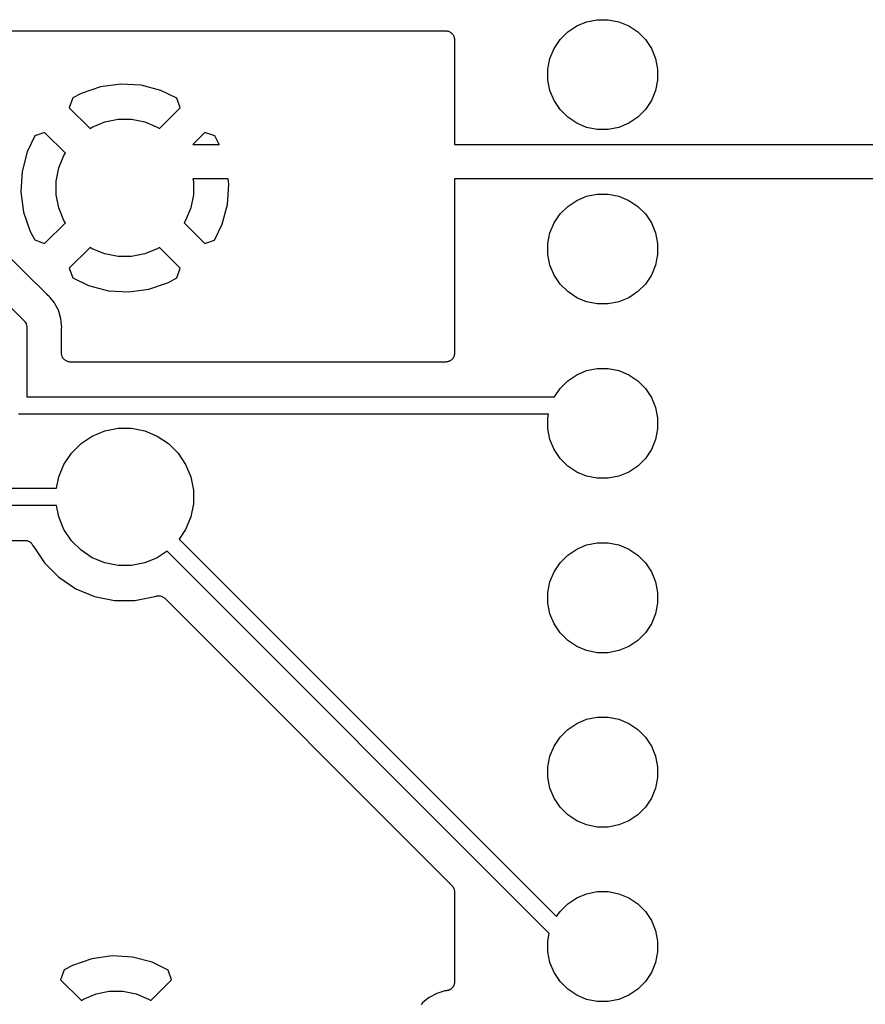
# Model space of a CAD drawing. Extents: x 3.01 to 9.03, y -6.32 to -2.47.
# Tile 22 of 25: x 7.62 to 8.1, y -3.74 to -3.18. Entities that reach past the tile are written whole.
import ezdxf

# ---------------------------------------------------------------- set-up
doc = ezdxf.new("R2010")
doc.units = 0
doc.header["$MEASUREMENT"] = 0
doc.layers.add('BLACK', color=7, linetype='CONTINUOUS')

msp = doc.modelspace()

# ---------------------------------------------------------------- linework, layer by layer
at = {"layer": 'BLACK', "linetype": 'CONTINUOUS'}
for p, q in [((7.94081, -3.17971), (7.9469, -3.1785)), ((7.9469, -3.1785), (7.9531, -3.1785)), ((7.9531, -3.1785), (7.95919, -3.17971)), ((7.92992, -3.18554), (7.93508, -3.18209)), ((7.93508, -3.18209), (7.94081, -3.17971)), ((7.95919, -3.17971), (7.96492, -3.18209)), ((7.96492, -3.18209), (7.97008, -3.18554)), ((7.49224, -3.18492), (7.86, -3.18492)), ((7.86, -3.18492), (7.86003, -3.18492)), ((7.86003, -3.18492), (7.86003, -3.18492)), ((7.86003, -3.18492), (7.86004, -3.18492)), ((7.86004, -3.18492), (7.86007, -3.18492)), ((7.86007, -3.18492), (7.86054, -3.18497)), ((7.86054, -3.18497), (7.86101, -3.18502)), ((7.86101, -3.18502), (7.86102, -3.18503)), ((7.86102, -3.18503), (7.86104, -3.18503)), ((7.86104, -3.18503), (7.86149, -3.18517)), ((7.86149, -3.18517), (7.86194, -3.18531)), ((7.86194, -3.18531), (7.86195, -3.18532)), ((7.86195, -3.18532), (7.86197, -3.18533)), ((7.86197, -3.18533), (7.86238, -3.18555)), ((7.86238, -3.18555), (7.8628, -3.18578)), ((7.8628, -3.18578), (7.86281, -3.18579)), ((7.86281, -3.18579), (7.86282, -3.1858)), ((7.86282, -3.1858), (7.86318, -3.1861)), ((7.86318, -3.1861), (7.86355, -3.1864)), ((7.86355, -3.1864), (7.86356, -3.18641)), ((7.86356, -3.18641), (7.86357, -3.18642)), ((7.86357, -3.18642), (7.86387, -3.18679)), ((7.86387, -3.18679), (7.86416, -3.18715)), ((7.86416, -3.18715), (7.86417, -3.18717)), ((7.86417, -3.18717), (7.86418, -3.18718)), ((7.86418, -3.18718), (7.8644, -3.1876)), ((7.8644, -3.1876), (7.86462, -3.18802)), ((7.86462, -3.18802), (7.86463, -3.18803)), ((7.86463, -3.18803), (7.86464, -3.18805)), ((7.86464, -3.18805), (7.86477, -3.1885)), ((7.86477, -3.1885), (7.8649, -3.18895)), ((7.8649, -3.18895), (7.86491, -3.18897)), ((7.86491, -3.18897), (7.86491, -3.18898)), ((7.86491, -3.18898), (7.86495, -3.18945)), ((7.86495, -3.18945), (7.865, -3.18992)), ((7.865, -3.18992), (7.865, -3.25016)), ((7.92209, -3.19508), (7.92554, -3.18992)), ((7.92554, -3.18992), (7.92992, -3.18554)), ((7.97008, -3.18554), (7.97446, -3.18992)), ((7.97446, -3.18992), (7.97791, -3.19508)), ((7.91971, -3.20081), (7.92209, -3.19508)), ((7.97791, -3.19508), (7.98029, -3.20081)), ((7.9185, -3.2069), (7.91971, -3.20081)), ((7.98029, -3.20081), (7.9815, -3.2069)), ((7.46865, -3.20169), (7.61803, -3.35107)), ((7.9185, -3.2131), (7.9185, -3.2069)), ((7.9815, -3.2069), (7.9815, -3.2131)), ((7.66205, -3.21697), (7.6509, -3.22083)), ((7.67363, -3.21539), (7.66205, -3.21697)), ((7.68531, -3.21609), (7.67363, -3.21539)), ((7.69662, -3.21905), (7.68531, -3.21609)), ((7.91971, -3.21919), (7.9185, -3.2131)), ((7.9815, -3.2131), (7.98029, -3.21919)), ((7.64609, -3.22339), (7.64406, -3.22901)), ((7.6509, -3.22083), (7.64609, -3.22339)), ((7.70575, -3.2235), (7.69662, -3.21905)), ((7.70775, -3.22901), (7.70575, -3.2235)), ((7.92209, -3.22492), (7.91971, -3.21919)), ((7.98029, -3.21919), (7.97791, -3.22492)), ((7.64406, -3.22901), (7.656, -3.24095)), ((7.69581, -3.24095), (7.70775, -3.22901)), ((7.92554, -3.23008), (7.92209, -3.22492)), ((7.97791, -3.22492), (7.97446, -3.23008)), ((7.92992, -3.23446), (7.92554, -3.23008)), ((7.93508, -3.23791), (7.92992, -3.23446)), ((7.97008, -3.23446), (7.96492, -3.23791)), ((7.97446, -3.23008), (7.97008, -3.23446)), ((7.656, -3.24095), (7.65726, -3.24011)), ((7.65726, -3.24011), (7.66442, -3.23714)), ((7.66442, -3.23714), (7.67203, -3.23563)), ((7.67203, -3.23563), (7.67978, -3.23563)), ((7.67978, -3.23563), (7.68739, -3.23714)), ((7.68739, -3.23714), (7.69455, -3.24011)), ((7.69455, -3.24011), (7.69581, -3.24095)), ((7.94081, -3.24029), (7.93508, -3.23791)), ((7.9469, -3.2415), (7.94081, -3.24029)), ((7.95919, -3.24029), (7.9531, -3.2415)), ((7.96492, -3.23791), (7.95919, -3.24029)), ((7.6244, -3.24515), (7.61996, -3.25429)), ((7.62992, -3.24315), (7.6244, -3.24515)), ((7.64186, -3.25509), (7.62992, -3.24315)), ((7.72189, -3.24315), (7.71489, -3.25016)), ((7.72751, -3.24519), (7.72189, -3.24315)), ((7.73008, -3.25), (7.72751, -3.24519)), ((7.9531, -3.2415), (7.9469, -3.2415)), ((7.71489, -3.25016), (7.73014, -3.25016)), ((7.73014, -3.25016), (7.73008, -3.25)), ((7.865, -3.25016), (8.599, -3.25016)), ((7.61996, -3.25429), (7.61699, -3.2656)), ((7.63805, -3.26352), (7.64102, -3.25635)), ((7.64102, -3.25635), (7.64186, -3.25509)), ((7.63654, -3.27112), (7.63805, -3.26352)), ((7.61699, -3.2656), (7.61629, -3.27727)), ((7.63654, -3.27888), (7.63654, -3.27112)), ((7.71502, -3.26984), (7.71528, -3.27112)), ((7.73512, -3.26984), (7.71502, -3.26984)), ((7.71528, -3.27112), (7.71528, -3.27888)), ((7.73482, -3.2844), (7.73552, -3.27273)), ((7.73552, -3.27273), (7.73512, -3.26984)), ((8.58965, -3.26984), (7.865, -3.26984)), ((7.865, -3.26984), (7.865, -3.3698)), ((7.61629, -3.27727), (7.61788, -3.28886)), ((7.63805, -3.28648), (7.63654, -3.27888)), ((7.71528, -3.27888), (7.71376, -3.28648)), ((7.93508, -3.28209), (7.94081, -3.27971)), ((7.94081, -3.27971), (7.9469, -3.2785)), ((7.9469, -3.2785), (7.9531, -3.2785)), ((7.9531, -3.2785), (7.95919, -3.27971)), ((7.95919, -3.27971), (7.96492, -3.28209)), ((7.61848, -3.32324), (7.57625, -3.281)), ((7.73185, -3.29571), (7.73482, -3.2844)), ((7.92554, -3.28992), (7.92992, -3.28554)), ((7.92992, -3.28554), (7.93508, -3.28209)), ((7.96492, -3.28209), (7.97008, -3.28554)), ((7.97008, -3.28554), (7.97446, -3.28992)), ((7.61788, -3.28886), (7.62173, -3.3)), ((7.64102, -3.29365), (7.63805, -3.28648)), ((7.71376, -3.28648), (7.71079, -3.29365)), ((7.92209, -3.29508), (7.92554, -3.28992)), ((7.97446, -3.28992), (7.97791, -3.29508)), ((7.62992, -3.30685), (7.64186, -3.29491)), ((7.64186, -3.29491), (7.64102, -3.29365)), ((7.71079, -3.29365), (7.70995, -3.29491)), ((7.70995, -3.29491), (7.72189, -3.30685)), ((7.72741, -3.30485), (7.73185, -3.29571)), ((7.91971, -3.30081), (7.92209, -3.29508)), ((7.97791, -3.29508), (7.98029, -3.30081)), ((7.62173, -3.3), (7.6243, -3.30481)), ((7.9185, -3.3069), (7.91971, -3.30081)), ((7.98029, -3.30081), (7.9815, -3.3069)), ((7.6243, -3.30481), (7.62992, -3.30685)), ((7.72189, -3.30685), (7.72741, -3.30485)), ((7.9185, -3.3131), (7.9185, -3.3069)), ((7.9815, -3.3069), (7.9815, -3.3131)), ((7.656, -3.30905), (7.64406, -3.32099)), ((7.65726, -3.30989), (7.656, -3.30905)), ((7.66442, -3.31286), (7.65726, -3.30989)), ((7.67203, -3.31437), (7.66442, -3.31286)), ((7.67978, -3.31437), (7.67203, -3.31437)), ((7.68739, -3.31286), (7.67978, -3.31437)), ((7.69455, -3.30989), (7.68739, -3.31286)), ((7.69581, -3.30905), (7.69455, -3.30989)), ((7.70775, -3.32099), (7.69581, -3.30905)), ((7.91971, -3.31919), (7.9185, -3.3131)), ((7.9815, -3.3131), (7.98029, -3.31919)), ((7.92209, -3.32492), (7.91971, -3.31919)), ((7.98029, -3.31919), (7.97791, -3.32492)), ((7.63131, -3.33606), (7.61848, -3.32324)), ((7.61848, -3.32324), (7.61848, -3.32324)), ((7.64406, -3.32099), (7.64606, -3.3265)), ((7.70572, -3.32661), (7.70775, -3.32099)), ((7.92554, -3.33008), (7.92209, -3.32492)), ((7.97791, -3.32492), (7.97446, -3.33008)), ((7.64606, -3.3265), (7.65519, -3.33095)), ((7.65519, -3.33095), (7.6665, -3.33391)), ((7.68976, -3.33303), (7.70091, -3.32917)), ((7.70091, -3.32917), (7.70572, -3.32661)), ((7.92992, -3.33446), (7.92554, -3.33008)), ((7.97446, -3.33008), (7.97008, -3.33446)), ((7.63147, -3.33619), (7.63131, -3.33606)), ((7.63162, -3.33634), (7.63147, -3.33619)), ((7.63167, -3.33639), (7.63162, -3.33634)), ((7.63243, -3.33701), (7.63167, -3.33639)), ((7.6665, -3.33391), (7.67818, -3.33461)), ((7.67818, -3.33461), (7.68976, -3.33303)), ((7.93508, -3.33791), (7.92992, -3.33446)), ((7.97008, -3.33446), (7.96492, -3.33791)), ((7.63306, -3.33777), (7.63243, -3.33701)), ((7.63555, -3.34081), (7.63306, -3.33777)), ((7.63306, -3.33777), (7.63306, -3.33777)), ((7.63637, -3.34236), (7.63555, -3.34081)), ((7.63786, -3.34514), (7.63637, -3.34236)), ((7.63637, -3.34236), (7.63637, -3.34236)), ((7.94081, -3.34029), (7.93508, -3.33791)), ((7.9469, -3.3415), (7.94081, -3.34029)), ((7.9531, -3.3415), (7.9469, -3.3415)), ((7.95919, -3.34029), (7.9531, -3.3415)), ((7.96492, -3.33791), (7.95919, -3.34029)), ((7.63929, -3.34984), (7.63786, -3.34514)), ((7.61803, -3.35107), (7.61822, -3.35122)), ((7.61822, -3.35122), (7.61837, -3.35141)), ((7.61837, -3.35141), (7.61837, -3.35141)), ((7.61837, -3.35141), (7.61868, -3.35178)), ((7.61868, -3.35178), (7.61884, -3.35197)), ((7.61884, -3.35197), (7.61929, -3.35283)), ((7.61929, -3.35283), (7.61957, -3.35376)), ((7.61957, -3.35376), (7.61965, -3.35448)), ((7.63967, -3.35374), (7.63929, -3.34984)), ((7.63977, -3.35472), (7.63967, -3.35374)), ((7.63967, -3.35374), (7.63967, -3.35374)), ((7.61965, -3.35448), (7.61965, -3.35448)), ((7.61965, -3.35448), (7.61967, -3.35472)), ((7.61967, -3.35472), (7.61965, -3.35496)), ((7.61965, -3.35496), (7.61965, -3.3948)), ((7.63965, -3.35612), (7.63967, -3.35591)), ((7.63965, -3.35619), (7.63965, -3.35612)), ((7.63965, -3.3698), (7.63965, -3.35619)), ((7.63967, -3.3557), (7.63977, -3.35472)), ((7.63967, -3.35591), (7.63967, -3.3557)), ((7.63969, -3.37027), (7.63965, -3.3698)), ((7.63973, -3.37074), (7.63969, -3.37027)), ((7.63974, -3.37075), (7.63973, -3.37074)), ((7.63974, -3.37077), (7.63974, -3.37075)), ((7.63988, -3.37122), (7.63974, -3.37077)), ((7.86489, -3.37084), (7.86475, -3.37129)), ((7.8649, -3.3708), (7.86489, -3.37082)), ((7.86489, -3.37082), (7.86489, -3.37084)), ((7.86495, -3.37034), (7.8649, -3.3708)), ((7.865, -3.36987), (7.86495, -3.37034)), ((7.865, -3.3698), (7.865, -3.36983)), ((7.865, -3.36983), (7.865, -3.36983)), ((7.865, -3.36983), (7.865, -3.36984)), ((7.865, -3.36984), (7.865, -3.36987)), ((7.64001, -3.37167), (7.63988, -3.37122)), ((7.64002, -3.37169), (7.64001, -3.37167)), ((7.64002, -3.3717), (7.64002, -3.37169)), ((7.64024, -3.37212), (7.64002, -3.3717)), ((7.64046, -3.37254), (7.64024, -3.37212)), ((7.64047, -3.37255), (7.64046, -3.37254)), ((7.64048, -3.37257), (7.64047, -3.37255)), ((7.64078, -3.37293), (7.64048, -3.37257)), ((7.64107, -3.3733), (7.64078, -3.37293)), ((7.64109, -3.37331), (7.64107, -3.3733)), ((7.6411, -3.37332), (7.64109, -3.37331)), ((7.64146, -3.37362), (7.6411, -3.37332)), ((7.64182, -3.37392), (7.64146, -3.37362)), ((7.64184, -3.37393), (7.64182, -3.37392)), ((7.64185, -3.37394), (7.64184, -3.37393)), ((7.64226, -3.37417), (7.64185, -3.37394)), ((7.64268, -3.37439), (7.64226, -3.37417)), ((7.64269, -3.3744), (7.64268, -3.37439)), ((7.64271, -3.37441), (7.64269, -3.3744)), ((7.64316, -3.37455), (7.64271, -3.37441)), ((7.64361, -3.37469), (7.64316, -3.37455)), ((7.64362, -3.37469), (7.64361, -3.37469)), ((7.64364, -3.3747), (7.64362, -3.37469)), ((7.64411, -3.37475), (7.64364, -3.3747)), ((7.64458, -3.3748), (7.64411, -3.37475)), ((7.64461, -3.3748), (7.64458, -3.3748)), ((7.64465, -3.3748), (7.64461, -3.3748)), ((7.64461, -3.3748), (7.64461, -3.3748)), ((7.64461, -3.3748), (7.64461, -3.3748)), ((7.86, -3.3748), (7.64465, -3.3748)), ((7.86047, -3.37475), (7.86, -3.3748)), ((7.86094, -3.37471), (7.86047, -3.37475)), ((7.86095, -3.37471), (7.86094, -3.37471)), ((7.86097, -3.3747), (7.86095, -3.37471)), ((7.86142, -3.37457), (7.86097, -3.3747)), ((7.86187, -3.37444), (7.86142, -3.37457)), ((7.86189, -3.37443), (7.86187, -3.37444)), ((7.86191, -3.37442), (7.86189, -3.37443)), ((7.86232, -3.3742), (7.86191, -3.37442)), ((7.86274, -3.37398), (7.86232, -3.3742)), ((7.86275, -3.37397), (7.86274, -3.37398)), ((7.86277, -3.37396), (7.86275, -3.37397)), ((7.86313, -3.37367), (7.86277, -3.37396)), ((7.8635, -3.37337), (7.86313, -3.37367)), ((7.86351, -3.37336), (7.8635, -3.37337)), ((7.86352, -3.37335), (7.86351, -3.37336)), ((7.86382, -3.37298), (7.86352, -3.37335)), ((7.86413, -3.37262), (7.86382, -3.37298)), ((7.86415, -3.3726), (7.86413, -3.37261)), ((7.86413, -3.37261), (7.86413, -3.37262)), ((7.86437, -3.37218), (7.86415, -3.3726)), ((7.8646, -3.37177), (7.86437, -3.37218)), ((7.86461, -3.37174), (7.8646, -3.37175)), ((7.8646, -3.37175), (7.8646, -3.37177)), ((7.86475, -3.37129), (7.86461, -3.37174)), ((7.92992, -3.38554), (7.93508, -3.38209)), ((7.93508, -3.38209), (7.94081, -3.37971)), ((7.94081, -3.37971), (7.9469, -3.3785)), ((7.9469, -3.3785), (7.9531, -3.3785)), ((7.9531, -3.3785), (7.95919, -3.37971)), ((7.95919, -3.37971), (7.96492, -3.38209)), ((7.96492, -3.38209), (7.97008, -3.38554)), ((7.92554, -3.38992), (7.92992, -3.38554)), ((7.97008, -3.38554), (7.97446, -3.38992)), ((7.92228, -3.3948), (7.92554, -3.38992)), ((7.97446, -3.38992), (7.97791, -3.39508)), ((7.61965, -3.3948), (7.92228, -3.3948)), ((7.97791, -3.39508), (7.98029, -3.40081)), ((7.91895, -3.40464), (7.61497, -3.40464)), ((7.9185, -3.4069), (7.91895, -3.40464)), ((7.98029, -3.40081), (7.9815, -3.4069)), ((7.9185, -3.4131), (7.9185, -3.4069)), ((7.9815, -3.4069), (7.9815, -3.4131)), ((7.65726, -3.41728), (7.66442, -3.41431)), ((7.66442, -3.41431), (7.67203, -3.4128)), ((7.67203, -3.4128), (7.67978, -3.4128)), ((7.67978, -3.4128), (7.68739, -3.41431)), ((7.68739, -3.41431), (7.69455, -3.41728)), ((7.91971, -3.41919), (7.9185, -3.4131)), ((7.9815, -3.4131), (7.98029, -3.41919)), ((7.64532, -3.42707), (7.65081, -3.42158)), ((7.65081, -3.42158), (7.65726, -3.41728)), ((7.69455, -3.41728), (7.701, -3.42158)), ((7.701, -3.42158), (7.70649, -3.42707)), ((7.92209, -3.42492), (7.91971, -3.41919)), ((7.98029, -3.41919), (7.97791, -3.42492)), ((7.64102, -3.43352), (7.64532, -3.42707)), ((7.70649, -3.42707), (7.71079, -3.43352)), ((7.92554, -3.43008), (7.92209, -3.42492)), ((7.97791, -3.42492), (7.97446, -3.43008)), ((7.92992, -3.43446), (7.92554, -3.43008)), ((7.97446, -3.43008), (7.97008, -3.43446)), ((7.63805, -3.44068), (7.64102, -3.43352)), ((7.71079, -3.43352), (7.71376, -3.44068)), ((7.93508, -3.43791), (7.92992, -3.43446)), ((7.94081, -3.44029), (7.93508, -3.43791)), ((7.96492, -3.43791), (7.95919, -3.44029)), ((7.97008, -3.43446), (7.96492, -3.43791)), ((7.63674, -3.44724), (7.63805, -3.44068)), ((7.71376, -3.44068), (7.71528, -3.44829)), ((7.9469, -3.4415), (7.94081, -3.44029)), ((7.9531, -3.4415), (7.9469, -3.4415)), ((7.95919, -3.44029), (7.9531, -3.4415)), ((7.45916, -3.44724), (7.63674, -3.44724)), ((7.71528, -3.44829), (7.71528, -3.45604)), ((7.63674, -3.45709), (7.45916, -3.45709)), ((7.63805, -3.46365), (7.63674, -3.45709)), ((7.71528, -3.45604), (7.71376, -3.46365)), ((7.64102, -3.47081), (7.63805, -3.46365)), ((7.71376, -3.46365), (7.71079, -3.47081)), ((7.64532, -3.47726), (7.64102, -3.47081)), ((7.71079, -3.47081), (7.70708, -3.47638)), ((7.47728, -3.47709), (7.61863, -3.47709)), ((7.61863, -3.47709), (7.61865, -3.47709)), ((7.61865, -3.47709), (7.61865, -3.47709)), ((7.61865, -3.47709), (7.61865, -3.47709)), ((7.61865, -3.47709), (7.6187, -3.47709)), ((7.6187, -3.47709), (7.61916, -3.47714)), ((7.61916, -3.47714), (7.61962, -3.47719)), ((7.61962, -3.47719), (7.61964, -3.47719)), ((7.61964, -3.47719), (7.61967, -3.4772)), ((7.61967, -3.4772), (7.62011, -3.47734)), ((7.62011, -3.47734), (7.62056, -3.47747)), ((7.62056, -3.47747), (7.62057, -3.47748)), ((7.62057, -3.47748), (7.6206, -3.47749)), ((7.6206, -3.47749), (7.621, -3.47772)), ((7.621, -3.47772), (7.62141, -3.47794)), ((7.62141, -3.47794), (7.62143, -3.47795)), ((7.62143, -3.47795), (7.62145, -3.47796)), ((7.62145, -3.47796), (7.62181, -3.47826)), ((7.65081, -3.48275), (7.64532, -3.47726)), ((7.70708, -3.47638), (7.92357, -3.69287)), ((7.62181, -3.47826), (7.62217, -3.47856)), ((7.62217, -3.47856), (7.62218, -3.47857)), ((7.62218, -3.47857), (7.6222, -3.47859)), ((7.6222, -3.47859), (7.62249, -3.47895)), ((7.62249, -3.47895), (7.62279, -3.47931)), ((7.62279, -3.47931), (7.6228, -3.47933)), ((7.6228, -3.47933), (7.62281, -3.47935)), ((7.62281, -3.47935), (7.62303, -3.47976)), ((7.62303, -3.47976), (7.62324, -3.48017)), ((7.62324, -3.48017), (7.62329, -3.48029)), ((7.62329, -3.48029), (7.62979, -3.49001)), ((7.65726, -3.48705), (7.65081, -3.48275)), ((7.70012, -3.48334), (7.69455, -3.48705)), ((7.91936, -3.70258), (7.70012, -3.48334)), ((7.92992, -3.48554), (7.93508, -3.48209)), ((7.93508, -3.48209), (7.94081, -3.47971)), ((7.94081, -3.47971), (7.9469, -3.4785)), ((7.9469, -3.4785), (7.9531, -3.4785)), ((7.9531, -3.4785), (7.95919, -3.47971)), ((7.95919, -3.47971), (7.96492, -3.48209)), ((7.96492, -3.48209), (7.97008, -3.48554)), ((7.66442, -3.49002), (7.65726, -3.48705)), ((7.69455, -3.48705), (7.68739, -3.49002)), ((7.92554, -3.48992), (7.92992, -3.48554)), ((7.97008, -3.48554), (7.97446, -3.48992)), ((7.62979, -3.49001), (7.63806, -3.49828)), ((7.67203, -3.49154), (7.66442, -3.49002)), ((7.67978, -3.49154), (7.67203, -3.49154)), ((7.68739, -3.49002), (7.67978, -3.49154)), ((7.92209, -3.49508), (7.92554, -3.48992)), ((7.97446, -3.48992), (7.97791, -3.49508)), ((7.63806, -3.49828), (7.64778, -3.50478)), ((7.91971, -3.50081), (7.92209, -3.49508)), ((7.97791, -3.49508), (7.98029, -3.50081)), ((7.64778, -3.50478), (7.65859, -3.50925)), ((7.9185, -3.5069), (7.91971, -3.50081)), ((7.98029, -3.50081), (7.9815, -3.5069)), ((7.65859, -3.50925), (7.67006, -3.51154)), ((7.67006, -3.51154), (7.68175, -3.51154)), ((7.68175, -3.51154), (7.69322, -3.50925)), ((7.69322, -3.50925), (7.69334, -3.50921)), ((7.69334, -3.50921), (7.69336, -3.5092)), ((7.69336, -3.5092), (7.6934, -3.50918)), ((7.69336, -3.5092), (7.69336, -3.5092)), ((7.69336, -3.5092), (7.69336, -3.5092)), ((7.6934, -3.50918), (7.69385, -3.50905)), ((7.69385, -3.50905), (7.6943, -3.50892)), ((7.6943, -3.50892), (7.69432, -3.50892)), ((7.69432, -3.50892), (7.69434, -3.50891)), ((7.69434, -3.50891), (7.69481, -3.50887)), ((7.69481, -3.50887), (7.69527, -3.50883)), ((7.69527, -3.50883), (7.69529, -3.50883)), ((7.69529, -3.50883), (7.69531, -3.50883)), ((7.69531, -3.50883), (7.69578, -3.50888)), ((7.69578, -3.50888), (7.69624, -3.50892)), ((7.69624, -3.50892), (7.69626, -3.50893)), ((7.69626, -3.50893), (7.69628, -3.50893)), ((7.69628, -3.50893), (7.69673, -3.50907)), ((7.69673, -3.50907), (7.69717, -3.50921)), ((7.69717, -3.50921), (7.69719, -3.50922)), ((7.69719, -3.50922), (7.69721, -3.50923)), ((7.69721, -3.50923), (7.69762, -3.50945)), ((7.69762, -3.50945), (7.69803, -3.50967)), ((7.69803, -3.50967), (7.69805, -3.50968)), ((7.69805, -3.50968), (7.69807, -3.5097)), ((7.69807, -3.5097), (7.69843, -3.50999)), ((7.69843, -3.50999), (7.69879, -3.51029)), ((7.69879, -3.51029), (7.86354, -3.67504)), ((7.9185, -3.5131), (7.9185, -3.5069)), ((7.9815, -3.5069), (7.9815, -3.5131)), ((7.91971, -3.51919), (7.9185, -3.5131)), ((7.9815, -3.5131), (7.98029, -3.51919)), ((7.92209, -3.52492), (7.91971, -3.51919)), ((7.98029, -3.51919), (7.97791, -3.52492)), ((7.92554, -3.53008), (7.92209, -3.52492)), ((7.97791, -3.52492), (7.97446, -3.53008)), ((7.92992, -3.53446), (7.92554, -3.53008)), ((7.93508, -3.53791), (7.92992, -3.53446)), ((7.97008, -3.53446), (7.96492, -3.53791)), ((7.97446, -3.53008), (7.97008, -3.53446)), ((7.94081, -3.54029), (7.93508, -3.53791)), ((7.96492, -3.53791), (7.95919, -3.54029)), ((7.9469, -3.5415), (7.94081, -3.54029)), ((7.9531, -3.5415), (7.9469, -3.5415)), ((7.95919, -3.54029), (7.9531, -3.5415)), ((7.93508, -3.58209), (7.94081, -3.57971)), ((7.94081, -3.57971), (7.9469, -3.5785)), ((7.9469, -3.5785), (7.9531, -3.5785)), ((7.9531, -3.5785), (7.95919, -3.57971)), ((7.95919, -3.57971), (7.96492, -3.58209)), ((7.92992, -3.58554), (7.93508, -3.58209)), ((7.96492, -3.58209), (7.97008, -3.58554)), ((7.92209, -3.59508), (7.92554, -3.58992)), ((7.92554, -3.58992), (7.92992, -3.58554)), ((7.97008, -3.58554), (7.97446, -3.58992)), ((7.97446, -3.58992), (7.97791, -3.59508)), ((7.91971, -3.60081), (7.92209, -3.59508)), ((7.97791, -3.59508), (7.98029, -3.60081)), ((7.9185, -3.6069), (7.91971, -3.60081)), ((7.98029, -3.60081), (7.9815, -3.6069)), ((7.9185, -3.6131), (7.9185, -3.6069)), ((7.9815, -3.6069), (7.9815, -3.6131)), ((7.91971, -3.61919), (7.9185, -3.6131)), ((7.9815, -3.6131), (7.98029, -3.61919)), ((7.92209, -3.62492), (7.91971, -3.61919)), ((7.98029, -3.61919), (7.97791, -3.62492)), ((7.92554, -3.63008), (7.92209, -3.62492)), ((7.97791, -3.62492), (7.97446, -3.63008)), ((7.92992, -3.63446), (7.92554, -3.63008)), ((7.97446, -3.63008), (7.97008, -3.63446)), ((7.93508, -3.63791), (7.92992, -3.63446)), ((7.97008, -3.63446), (7.96492, -3.63791)), ((7.94081, -3.64029), (7.93508, -3.63791)), ((7.9469, -3.6415), (7.94081, -3.64029)), ((7.9531, -3.6415), (7.9469, -3.6415)), ((7.95919, -3.64029), (7.9531, -3.6415)), ((7.96492, -3.63791), (7.95919, -3.64029)), ((7.86354, -3.67504), (7.86355, -3.67505)), ((7.86355, -3.67505), (7.86355, -3.67505)), ((7.86355, -3.67505), (7.86355, -3.67505)), ((7.86355, -3.67505), (7.86358, -3.67509)), ((7.86358, -3.67509), (7.86387, -3.67545)), ((7.86387, -3.67545), (7.86416, -3.67581)), ((7.86416, -3.67581), (7.86418, -3.67583)), ((7.86418, -3.67583), (7.86419, -3.67585)), ((7.86419, -3.67585), (7.86441, -3.67626)), ((7.86441, -3.67626), (7.86462, -3.67667)), ((7.86462, -3.67667), (7.86463, -3.67669)), ((7.86463, -3.67669), (7.86464, -3.67672)), ((7.86464, -3.67672), (7.86477, -3.67716)), ((7.86477, -3.67716), (7.8649, -3.6776)), ((7.8649, -3.6776), (7.86491, -3.67763)), ((7.86491, -3.67763), (7.86491, -3.67766)), ((7.86491, -3.67766), (7.86496, -3.67812)), ((7.86496, -3.67812), (7.865, -3.67857)), ((7.865, -3.67857), (7.865, -3.73036)), ((7.93508, -3.68209), (7.94081, -3.67971)), ((7.94081, -3.67971), (7.9469, -3.6785)), ((7.9469, -3.6785), (7.9531, -3.6785)), ((7.9531, -3.6785), (7.95919, -3.67971)), ((7.95919, -3.67971), (7.96492, -3.68209)), ((7.92554, -3.68992), (7.92992, -3.68554)), ((7.92992, -3.68554), (7.93508, -3.68209)), ((7.96492, -3.68209), (7.97008, -3.68554)), ((7.97008, -3.68554), (7.97446, -3.68992)), ((7.92357, -3.69287), (7.92554, -3.68992)), ((7.97446, -3.68992), (7.97791, -3.69508)), ((7.97791, -3.69508), (7.98029, -3.70081)), ((7.9185, -3.7069), (7.91936, -3.70258)), ((7.98029, -3.70081), (7.9815, -3.7069)), ((7.9185, -3.7131), (7.9185, -3.7069)), ((7.9815, -3.7069), (7.9815, -3.7131)), ((7.91971, -3.71919), (7.9185, -3.7131)), ((7.9815, -3.7131), (7.98029, -3.71919)), ((7.6459, -3.72083), (7.64109, -3.72339)), ((7.65705, -3.71697), (7.6459, -3.72083)), ((7.66863, -3.71539), (7.65705, -3.71697)), ((7.68031, -3.71609), (7.66863, -3.71539)), ((7.69162, -3.71905), (7.68031, -3.71609)), ((7.70075, -3.7235), (7.69162, -3.71905)), ((7.92209, -3.72492), (7.91971, -3.71919)), ((7.98029, -3.71919), (7.97791, -3.72492)), ((7.64109, -3.72339), (7.63906, -3.72901)), ((7.70275, -3.72901), (7.70075, -3.7235)), ((7.92554, -3.73008), (7.92209, -3.72492)), ((7.97791, -3.72492), (7.97446, -3.73008)), ((7.63906, -3.72901), (7.651, -3.74095)), ((7.69081, -3.74095), (7.70275, -3.72901)), ((7.86468, -3.73208), (7.8646, -3.73233)), ((7.86478, -3.73184), (7.86468, -3.73208)), ((7.86482, -3.73162), (7.86478, -3.73184)), ((7.86489, -3.7314), (7.86482, -3.73162)), ((7.86492, -3.73114), (7.86489, -3.7314)), ((7.86497, -3.73088), (7.86492, -3.73114)), ((7.865, -3.73043), (7.86497, -3.73066)), ((7.86497, -3.73066), (7.86497, -3.73088)), ((7.865, -3.73036), (7.865, -3.73043)), ((7.92992, -3.73446), (7.92554, -3.73008)), ((7.97446, -3.73008), (7.97008, -3.73446)), ((7.65226, -3.74011), (7.65942, -3.73714)), ((7.65942, -3.73714), (7.66703, -3.73563)), ((7.66703, -3.73563), (7.67478, -3.73563)), ((7.67478, -3.73563), (7.68239, -3.73714)), ((7.68239, -3.73714), (7.68955, -3.74011)), ((7.85479, -3.73686), (7.85046, -3.73918)), ((7.85948, -3.73544), (7.85479, -3.73686)), ((7.86049, -3.73534), (7.85948, -3.73544)), ((7.86071, -3.7353), (7.86049, -3.73534)), ((7.86094, -3.73528), (7.86071, -3.7353)), ((7.86119, -3.7352), (7.86094, -3.73528)), ((7.86145, -3.73515), (7.86119, -3.7352)), ((7.86166, -3.73506), (7.86145, -3.73515)), ((7.86187, -3.735), (7.86166, -3.73506)), ((7.86211, -3.73488), (7.86187, -3.735)), ((7.86235, -3.73478), (7.86211, -3.73488)), ((7.86254, -3.73465), (7.86235, -3.73478)), ((7.86274, -3.73455), (7.86254, -3.73465)), ((7.86294, -3.73438), (7.86274, -3.73455)), ((7.86316, -3.73424), (7.86294, -3.73438)), ((7.86332, -3.73408), (7.86316, -3.73424)), ((7.8635, -3.73394), (7.86332, -3.73408)), ((7.86367, -3.73374), (7.8635, -3.73394)), ((7.86385, -3.73355), (7.86367, -3.73374)), ((7.86398, -3.73336), (7.86385, -3.73355)), ((7.86413, -3.73319), (7.86398, -3.73336)), ((7.86425, -3.73296), (7.86413, -3.73319)), ((7.8644, -3.73274), (7.86425, -3.73296)), ((7.86449, -3.73253), (7.8644, -3.73274)), ((7.8646, -3.73233), (7.86449, -3.73253)), ((7.93508, -3.73791), (7.92992, -3.73446)), ((7.97008, -3.73446), (7.96492, -3.73791)), ((7.651, -3.74095), (7.65226, -3.74011)), ((7.68955, -3.74011), (7.69081, -3.74095)), ((7.84599, -3.74311), (7.84584, -3.74325)), ((7.84604, -3.74305), (7.84599, -3.74311)), ((7.84666, -3.74229), (7.84604, -3.74305)), ((7.84795, -3.74123), (7.84666, -3.74229)), ((7.85046, -3.73918), (7.84795, -3.74123)), ((7.94081, -3.74029), (7.93508, -3.73791)), ((7.9469, -3.7415), (7.94081, -3.74029)), ((7.9531, -3.7415), (7.9469, -3.7415)), ((7.95919, -3.74029), (7.9531, -3.7415)), ((7.96492, -3.73791), (7.95919, -3.74029))]:
    msp.add_line(p, q, dxfattribs=at)

doc.saveas('drawing.dxf')
